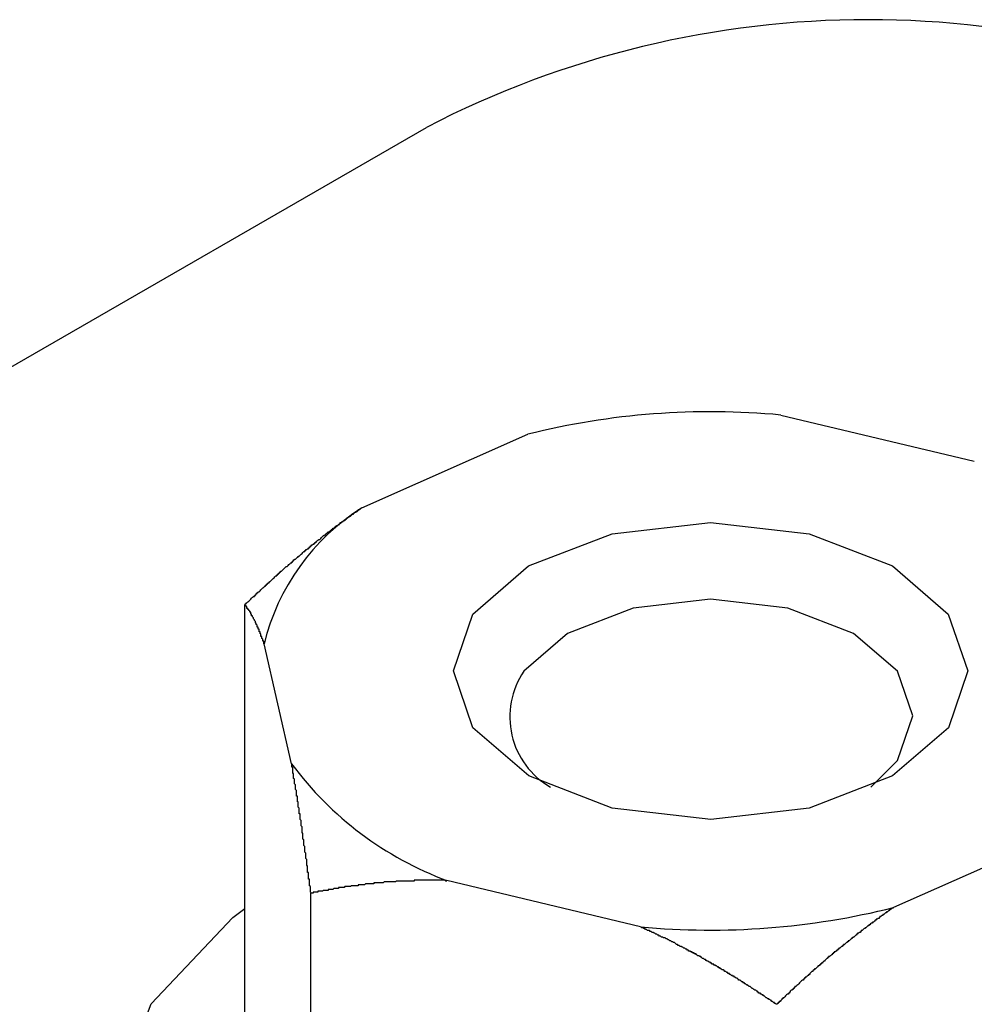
# Model space of a CAD drawing. Extents: x 9.3 to 31.1, y 5.1 to 19.6.
# Tile 125 of 132: x 29.052 to 29.155, y 19.464 to 19.57. Entities that reach past the tile are written whole.
import ezdxf

# ---------------------------------------------------------------- set-up
doc = ezdxf.new("R2010")
doc.units = 0
doc.layers.get('0').update_dxf_attribs({"linetype": 'CONTINUOUS'})

msp = doc.modelspace()

# ---------------------------------------------------------------- linework, layer by layer
at = {"color": 7, "linetype": 'CONTINUOUS'}
for p, q in [((28.6658063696, 19.3098437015), (29.0959165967, 19.5581410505)), ((29.1338749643, 19.5273256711), (29.1546066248, 19.5223738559)), ((29.0889940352, 19.5173719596), (29.1067883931, 19.5252607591)), ((29.0764833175, 19.4391727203), (29.0764833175, 19.5070034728)), ((29.0814857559, 19.4899570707), (29.07854845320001, 19.5027976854)), ((29.1637393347, 19.4824496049), (29.1459449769, 19.4745608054)), ((29.1188584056, 19.4724958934), (29.0981267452, 19.4774477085)), ((29.0835508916, 19.4238545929), (29.0835508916, 19.4761071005))]:
    msp.add_line(p, q, dxfattribs=at)
at = {"color": 7, "linetype": 'CONTINUOUS', "flags": 128}
for points in [[(29.1009012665, 19.5059932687), (29.1068717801, 19.5111560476), (29.1158102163, 19.5146068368), (29.1263557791, 19.5158202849), (29.1369030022, 19.5146116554), (29.1458461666, 19.5111649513), (29.1518237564, 19.5060049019), (29.1539257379, 19.4999170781), (29.1518321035, 19.4938282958), (29.1458615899, 19.4886655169), (29.1369231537, 19.4852147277), (29.1263775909, 19.4840012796), (29.1158303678, 19.4852099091), (29.10688720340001, 19.4886566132), (29.1009096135, 19.4938166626), (29.098807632, 19.4999044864), (29.1009012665, 19.5059932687)], [(29.1435162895, 19.4874569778), (29.1463752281, 19.4903095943), (29.1480202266, 19.4950936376), (29.1463686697, 19.4998769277), (29.141671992, 19.5039312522), (29.13464522, 19.5066393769), (29.1263581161, 19.5075890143), (29.1180723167, 19.5066355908), (29.1110492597, 19.5039242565), (29.1063581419, 19.4998677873), (29.1063581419, 19.4998677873)], [(29.0811620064, 19.425233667), (29.0702494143, 19.433649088), (29.0638858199, 19.4434984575), (29.0625867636, 19.453983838), (29.0664574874, 19.4642557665), (29.0751844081, 19.4734820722), (29.0764833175, 19.4744498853)]]:
    msp.add_lwpolyline(points, dxfattribs=at)
at = {"color": 7}
for points in [[(29.0765, 19.507, 0), (29.0765, 19.5071, 0), (29.0766, 19.5071, 0), (29.0766, 19.5072, 0), (29.0767, 19.5072, 0), (29.0768, 19.5073, 0), (29.0768, 19.5073, 0), (29.0769, 19.5074, 0), (29.0769, 19.5074, 0), (29.077, 19.5075, 0), (29.077, 19.5075, 0), (29.0771, 19.5076, 0), (29.0771, 19.5076, 0), (29.0772, 19.5077, 0), (29.0772, 19.5077, 0), (29.0773, 19.5078, 0), (29.0773, 19.5078, 0), (29.0774, 19.5079, 0), (29.0775, 19.5079, 0), (29.0775, 19.508, 0), (29.0776, 19.508, 0), (29.0776, 19.5081, 0), (29.0777, 19.5081, 0), (29.0777, 19.5082, 0), (29.0778, 19.5082, 0), (29.0778, 19.5083, 0), (29.0779, 19.5083, 0), (29.0779, 19.5084, 0), (29.078, 19.5084, 0), (29.0781, 19.5085, 0), (29.0781, 19.5085, 0), (29.0782, 19.5086, 0), (29.0782, 19.5086, 0), (29.0783, 19.5087, 0), (29.0783, 19.5087, 0), (29.0784, 19.5088, 0), (29.0784, 19.5088, 0), (29.0785, 19.5089, 0), (29.0785, 19.5089, 0), (29.0786, 19.509, 0), (29.0787, 19.509, 0), (29.0787, 19.5091, 0), (29.0788, 19.5091, 0), (29.0788, 19.5092, 0), (29.0789, 19.5092, 0), (29.0789, 19.5093, 0), (29.079, 19.5093, 0), (29.079, 19.5094, 0), (29.0791, 19.5094, 0), (29.0791, 19.5095, 0), (29.0792, 19.5095, 0), (29.0793, 19.5096, 0), (29.0793, 19.5096, 0), (29.0794, 19.5097, 0), (29.0794, 19.5097, 0), (29.0795, 19.5098, 0), (29.0795, 19.5098, 0), (29.0796, 19.5099, 0), (29.0796, 19.5099, 0), (29.0797, 19.51, 0), (29.0797, 19.51, 0), (29.0798, 19.5101, 0), (29.0799, 19.5101, 0), (29.0799, 19.5102, 0), (29.08, 19.5102, 0), (29.08, 19.5103, 0), (29.0801, 19.5103, 0), (29.0801, 19.5104, 0), (29.0802, 19.5104, 0), (29.0802, 19.5105, 0), (29.0803, 19.5105, 0), (29.0803, 19.5106, 0), (29.0804, 19.5106, 0), (29.0805, 19.5107, 0), (29.0805, 19.5107, 0), (29.0806, 19.5108, 0), (29.0806, 19.5108, 0), (29.0807, 19.5109, 0), (29.0807, 19.5109, 0), (29.0808, 19.511, 0), (29.0808, 19.511, 0), (29.0809, 19.5111, 0), (29.081, 19.5111, 0), (29.081, 19.5111, 0), (29.0811, 19.5112, 0), (29.0811, 19.5112, 0), (29.0812, 19.5113, 0), (29.0812, 19.5113, 0), (29.0813, 19.5114, 0), (29.0813, 19.5114, 0), (29.0814, 19.5115, 0), (29.0815, 19.5115, 0), (29.0815, 19.5116, 0), (29.0816, 19.5116, 0), (29.0816, 19.5117, 0), (29.0817, 19.5117, 0), (29.0817, 19.5118, 0), (29.0818, 19.5118, 0), (29.0818, 19.5119, 0), (29.0819, 19.5119, 0), (29.082, 19.512, 0), (29.082, 19.512, 0), (29.0821, 19.5121, 0), (29.0821, 19.5121, 0), (29.0822, 19.5121, 0), (29.0822, 19.5122, 0), (29.0823, 19.5122, 0), (29.0824, 19.5123, 0), (29.0824, 19.5123, 0), (29.0825, 19.5124, 0), (29.0825, 19.5124, 0), (29.0826, 19.5125, 0), (29.0826, 19.5125, 0), (29.0827, 19.5126, 0), (29.0827, 19.5126, 0), (29.0828, 19.5127, 0), (29.0829, 19.5127, 0), (29.0829, 19.5128, 0), (29.083, 19.5128, 0), (29.083, 19.5129, 0), (29.0831, 19.5129, 0), (29.0831, 19.5129, 0), (29.0832, 19.513, 0), (29.0833, 19.513, 0), (29.0833, 19.5131, 0), (29.0834, 19.5131, 0), (29.0834, 19.5132, 0), (29.0835, 19.5132, 0), (29.0835, 19.5133, 0), (29.0836, 19.5133, 0), (29.0836, 19.5134, 0), (29.0837, 19.5134, 0), (29.0838, 19.5135, 0), (29.0838, 19.5135, 0), (29.0839, 19.5135, 0), (29.0839, 19.5136, 0), (29.084, 19.5136, 0), (29.084, 19.5137, 0), (29.0841, 19.5137, 0), (29.0842, 19.5138, 0), (29.0842, 19.5138, 0), (29.0843, 19.5139, 0), (29.0843, 19.5139, 0), (29.0844, 19.514, 0), (29.0844, 19.514, 0), (29.0845, 19.514, 0), (29.0846, 19.5141, 0), (29.0846, 19.5141, 0), (29.0847, 19.5142, 0), (29.0847, 19.5142, 0), (29.0848, 19.5143, 0), (29.0848, 19.5143, 0), (29.0849, 19.5144, 0), (29.085, 19.5144, 0), (29.085, 19.5145, 0), (29.0851, 19.5145, 0), (29.0851, 19.5145, 0), (29.0852, 19.5146, 0), (29.0852, 19.5146, 0), (29.0853, 19.5147, 0), (29.0853, 19.5147, 0), (29.0854, 19.5148, 0), (29.0855, 19.5148, 0), (29.0855, 19.5148, 0), (29.0856, 19.5149, 0), (29.0856, 19.5149, 0), (29.0857, 19.515, 0), (29.0858, 19.515, 0), (29.0858, 19.5151, 0), (29.0859, 19.5151, 0), (29.0859, 19.5152, 0), (29.086, 19.5152, 0), (29.086, 19.5152, 0), (29.0861, 19.5153, 0), (29.0862, 19.5153, 0), (29.0862, 19.5154, 0), (29.0863, 19.5154, 0), (29.0863, 19.5155, 0), (29.0864, 19.5155, 0), (29.0864, 19.5155, 0), (29.0865, 19.5156, 0), (29.0866, 19.5156, 0), (29.0866, 19.5157, 0), (29.0867, 19.5157, 0), (29.0867, 19.5158, 0), (29.0868, 19.5158, 0), (29.0868, 19.5158, 0), (29.0869, 19.5159, 0), (29.087, 19.5159, 0), (29.087, 19.516, 0), (29.0871, 19.516, 0), (29.0871, 19.516, 0), (29.0872, 19.5161, 0), (29.0873, 19.5161, 0), (29.0873, 19.5162, 0), (29.0874, 19.5162, 0), (29.0874, 19.5163, 0), (29.0875, 19.5163, 0), (29.0875, 19.5163, 0), (29.0876, 19.5164, 0), (29.0877, 19.5164, 0), (29.0877, 19.5165, 0), (29.0878, 19.5165, 0), (29.0878, 19.5165, 0), (29.0879, 19.5166, 0), (29.0879, 19.5166, 0), (29.088, 19.5167, 0), (29.0881, 19.5167, 0), (29.0881, 19.5168, 0), (29.0882, 19.5168, 0), (29.0882, 19.5168, 0), (29.0883, 19.5169, 0), (29.0884, 19.5169, 0), (29.0884, 19.517, 0), (29.0885, 19.517, 0), (29.0885, 19.517, 0), (29.0886, 19.5171, 0), (29.0886, 19.5171, 0), (29.0887, 19.5172, 0), (29.0888, 19.5172, 0), (29.0888, 19.5172, 0), (29.0889, 19.5173, 0), (29.0889, 19.5173, 0), (29.089, 19.5174, 0)], [(29.0785, 19.5028, 0), (29.0785, 19.5028, 0), (29.0785, 19.5028, 0), (29.0785, 19.5029, 0), (29.0785, 19.5029, 0), (29.0785, 19.5029, 0), (29.0785, 19.5029, 0), (29.0785, 19.503, 0), (29.0785, 19.503, 0), (29.0785, 19.503, 0), (29.0785, 19.503, 0), (29.0785, 19.5031, 0), (29.0784, 19.5031, 0), (29.0784, 19.5031, 0), (29.0784, 19.5031, 0), (29.0784, 19.5032, 0), (29.0784, 19.5032, 0), (29.0784, 19.5032, 0), (29.0784, 19.5032, 0), (29.0784, 19.5032, 0), (29.0784, 19.5033, 0), (29.0784, 19.5033, 0), (29.0784, 19.5033, 0), (29.0784, 19.5033, 0), (29.0783, 19.5034, 0), (29.0783, 19.5034, 0), (29.0783, 19.5034, 0), (29.0783, 19.5034, 0), (29.0783, 19.5035, 0), (29.0783, 19.5035, 0), (29.0783, 19.5035, 0), (29.0783, 19.5035, 0), (29.0783, 19.5035, 0), (29.0783, 19.5036, 0), (29.0783, 19.5036, 0), (29.0783, 19.5036, 0), (29.0782, 19.5036, 0), (29.0782, 19.5037, 0), (29.0782, 19.5037, 0), (29.0782, 19.5037, 0), (29.0782, 19.5037, 0), (29.0782, 19.5037, 0), (29.0782, 19.5038, 0), (29.0782, 19.5038, 0), (29.0782, 19.5038, 0), (29.0782, 19.5038, 0), (29.0782, 19.5039, 0), (29.0782, 19.5039, 0), (29.0781, 19.5039, 0), (29.0781, 19.5039, 0), (29.0781, 19.5039, 0), (29.0781, 19.504, 0), (29.0781, 19.504, 0), (29.0781, 19.504, 0), (29.0781, 19.504, 0), (29.0781, 19.504, 0), (29.0781, 19.5041, 0), (29.0781, 19.5041, 0), (29.0781, 19.5041, 0), (29.0781, 19.5041, 0), (29.078, 19.5041, 0), (29.078, 19.5042, 0), (29.078, 19.5042, 0), (29.078, 19.5042, 0), (29.078, 19.5042, 0), (29.078, 19.5042, 0), (29.078, 19.5043, 0), (29.078, 19.5043, 0), (29.078, 19.5043, 0), (29.078, 19.5043, 0), (29.078, 19.5043, 0), (29.078, 19.5044, 0), (29.0779, 19.5044, 0), (29.0779, 19.5044, 0), (29.0779, 19.5044, 0), (29.0779, 19.5044, 0), (29.0779, 19.5045, 0), (29.0779, 19.5045, 0), (29.0779, 19.5045, 0), (29.0779, 19.5045, 0), (29.0779, 19.5045, 0), (29.0779, 19.5046, 0), (29.0779, 19.5046, 0), (29.0779, 19.5046, 0), (29.0778, 19.5046, 0), (29.0778, 19.5046, 0), (29.0778, 19.5047, 0), (29.0778, 19.5047, 0), (29.0778, 19.5047, 0), (29.0778, 19.5047, 0), (29.0778, 19.5047, 0), (29.0778, 19.5047, 0), (29.0778, 19.5048, 0), (29.0778, 19.5048, 0), (29.0778, 19.5048, 0), (29.0778, 19.5048, 0), (29.0778, 19.5048, 0), (29.0777, 19.5049, 0), (29.0777, 19.5049, 0), (29.0777, 19.5049, 0), (29.0777, 19.5049, 0), (29.0777, 19.5049, 0), (29.0777, 19.5049, 0), (29.0777, 19.505, 0), (29.0777, 19.505, 0), (29.0777, 19.505, 0), (29.0777, 19.505, 0), (29.0777, 19.505, 0), (29.0777, 19.505, 0), (29.0776, 19.5051, 0), (29.0776, 19.5051, 0), (29.0776, 19.5051, 0), (29.0776, 19.5051, 0), (29.0776, 19.5051, 0), (29.0776, 19.5051, 0), (29.0776, 19.5052, 0), (29.0776, 19.5052, 0), (29.0776, 19.5052, 0), (29.0776, 19.5052, 0), (29.0776, 19.5052, 0), (29.0776, 19.5052, 0), (29.0775, 19.5053, 0), (29.0775, 19.5053, 0), (29.0775, 19.5053, 0), (29.0775, 19.5053, 0), (29.0775, 19.5053, 0), (29.0775, 19.5053, 0), (29.0775, 19.5054, 0), (29.0775, 19.5054, 0), (29.0775, 19.5054, 0), (29.0775, 19.5054, 0), (29.0775, 19.5054, 0), (29.0775, 19.5054, 0), (29.0774, 19.5055, 0), (29.0774, 19.5055, 0), (29.0774, 19.5055, 0), (29.0774, 19.5055, 0), (29.0774, 19.5055, 0), (29.0774, 19.5055, 0), (29.0774, 19.5056, 0), (29.0774, 19.5056, 0), (29.0774, 19.5056, 0), (29.0774, 19.5056, 0), (29.0774, 19.5056, 0), (29.0774, 19.5056, 0), (29.0774, 19.5056, 0), (29.0773, 19.5057, 0), (29.0773, 19.5057, 0), (29.0773, 19.5057, 0), (29.0773, 19.5057, 0), (29.0773, 19.5057, 0), (29.0773, 19.5057, 0), (29.0773, 19.5058, 0), (29.0773, 19.5058, 0), (29.0773, 19.5058, 0), (29.0773, 19.5058, 0), (29.0773, 19.5058, 0), (29.0773, 19.5058, 0), (29.0772, 19.5058, 0), (29.0772, 19.5059, 0), (29.0772, 19.5059, 0), (29.0772, 19.5059, 0), (29.0772, 19.5059, 0), (29.0772, 19.5059, 0), (29.0772, 19.5059, 0), (29.0772, 19.5059, 0), (29.0772, 19.506, 0), (29.0772, 19.506, 0), (29.0772, 19.506, 0), (29.0772, 19.506, 0), (29.0772, 19.506, 0), (29.0771, 19.506, 0), (29.0771, 19.506, 0), (29.0771, 19.5061, 0), (29.0771, 19.5061, 0), (29.0771, 19.5061, 0), (29.0771, 19.5061, 0), (29.0771, 19.5061, 0), (29.0771, 19.5061, 0), (29.0771, 19.5061, 0), (29.0771, 19.5061, 0), (29.0771, 19.5062, 0), (29.0771, 19.5062, 0), (29.077, 19.5062, 0), (29.077, 19.5062, 0), (29.077, 19.5062, 0), (29.077, 19.5062, 0), (29.077, 19.5062, 0), (29.077, 19.5063, 0), (29.077, 19.5063, 0), (29.077, 19.5063, 0), (29.077, 19.5063, 0), (29.077, 19.5063, 0), (29.077, 19.5063, 0), (29.077, 19.5063, 0), (29.077, 19.5063, 0), (29.0769, 19.5064, 0), (29.0769, 19.5064, 0), (29.0769, 19.5064, 0), (29.0769, 19.5064, 0), (29.0769, 19.5064, 0), (29.0769, 19.5064, 0), (29.0769, 19.5064, 0), (29.0769, 19.5064, 0), (29.0769, 19.5064, 0), (29.0769, 19.5065, 0), (29.0769, 19.5065, 0), (29.0769, 19.5065, 0), (29.0769, 19.5065, 0), (29.0768, 19.5065, 0), (29.0768, 19.5065, 0), (29.0768, 19.5065, 0), (29.0768, 19.5065, 0), (29.0768, 19.5066, 0), (29.0768, 19.5066, 0), (29.0768, 19.5066, 0), (29.0768, 19.5066, 0), (29.0768, 19.5066, 0), (29.0768, 19.5066, 0), (29.0768, 19.5066, 0), (29.0768, 19.5066, 0), (29.0767, 19.5066, 0), (29.0767, 19.5067, 0), (29.0767, 19.5067, 0), (29.0767, 19.5067, 0), (29.0767, 19.5067, 0), (29.0767, 19.5067, 0), (29.0767, 19.5067, 0), (29.0767, 19.5067, 0), (29.0767, 19.5067, 0), (29.0767, 19.5067, 0), (29.0767, 19.5068, 0), (29.0767, 19.5068, 0), (29.0767, 19.5068, 0), (29.0766, 19.5068, 0), (29.0766, 19.5068, 0), (29.0766, 19.5068, 0), (29.0766, 19.5068, 0), (29.0766, 19.5068, 0), (29.0766, 19.5068, 0), (29.0766, 19.5068, 0), (29.0766, 19.5069, 0), (29.0766, 19.5069, 0), (29.0766, 19.5069, 0), (29.0766, 19.5069, 0), (29.0766, 19.5069, 0), (29.0766, 19.5069, 0), (29.0765, 19.5069, 0), (29.0765, 19.5069, 0), (29.0765, 19.5069, 0), (29.0765, 19.507, 0), (29.0765, 19.507, 0), (29.0765, 19.507, 0), (29.0765, 19.507, 0), (29.0765, 19.507, 0), (29.0765, 19.507, 0)], [(29.0836, 19.4761, 0), (29.0835, 19.4762, 0), (29.0835, 19.4762, 0), (29.0835, 19.4763, 0), (29.0835, 19.4764, 0), (29.0835, 19.4764, 0), (29.0835, 19.4765, 0), (29.0835, 19.4766, 0), (29.0835, 19.4766, 0), (29.0835, 19.4767, 0), (29.0835, 19.4768, 0), (29.0835, 19.4768, 0), (29.0834, 19.4769, 0), (29.0834, 19.477, 0), (29.0834, 19.477, 0), (29.0834, 19.4771, 0), (29.0834, 19.4772, 0), (29.0834, 19.4772, 0), (29.0834, 19.4773, 0), (29.0834, 19.4774, 0), (29.0834, 19.4774, 0), (29.0834, 19.4775, 0), (29.0834, 19.4776, 0), (29.0833, 19.4776, 0), (29.0833, 19.4777, 0), (29.0833, 19.4778, 0), (29.0833, 19.4778, 0), (29.0833, 19.4779, 0), (29.0833, 19.478, 0), (29.0833, 19.478, 0), (29.0833, 19.4781, 0), (29.0833, 19.4781, 0), (29.0833, 19.4782, 0), (29.0833, 19.4783, 0), (29.0832, 19.4783, 0), (29.0832, 19.4784, 0), (29.0832, 19.4785, 0), (29.0832, 19.4785, 0), (29.0832, 19.4786, 0), (29.0832, 19.4787, 0), (29.0832, 19.4787, 0), (29.0832, 19.4788, 0), (29.0832, 19.4789, 0), (29.0832, 19.4789, 0), (29.0832, 19.479, 0), (29.0831, 19.4791, 0), (29.0831, 19.4791, 0), (29.0831, 19.4792, 0), (29.0831, 19.4793, 0), (29.0831, 19.4793, 0), (29.0831, 19.4794, 0), (29.0831, 19.4795, 0), (29.0831, 19.4795, 0), (29.0831, 19.4796, 0), (29.0831, 19.4796, 0), (29.0831, 19.4797, 0), (29.083, 19.4798, 0), (29.083, 19.4798, 0), (29.083, 19.4799, 0), (29.083, 19.48, 0), (29.083, 19.48, 0), (29.083, 19.4801, 0), (29.083, 19.4802, 0), (29.083, 19.4802, 0), (29.083, 19.4803, 0), (29.083, 19.4804, 0), (29.083, 19.4804, 0), (29.0829, 19.4805, 0), (29.0829, 19.4806, 0), (29.0829, 19.4806, 0), (29.0829, 19.4807, 0), (29.0829, 19.4807, 0), (29.0829, 19.4808, 0), (29.0829, 19.4809, 0), (29.0829, 19.4809, 0), (29.0829, 19.481, 0), (29.0829, 19.4811, 0), (29.0829, 19.4811, 0), (29.0828, 19.4812, 0), (29.0828, 19.4813, 0), (29.0828, 19.4813, 0), (29.0828, 19.4814, 0), (29.0828, 19.4814, 0), (29.0828, 19.4815, 0), (29.0828, 19.4816, 0), (29.0828, 19.4816, 0), (29.0828, 19.4817, 0), (29.0828, 19.4818, 0), (29.0828, 19.4818, 0), (29.0827, 19.4819, 0), (29.0827, 19.482, 0), (29.0827, 19.482, 0), (29.0827, 19.4821, 0), (29.0827, 19.4821, 0), (29.0827, 19.4822, 0), (29.0827, 19.4823, 0), (29.0827, 19.4823, 0), (29.0827, 19.4824, 0), (29.0827, 19.4825, 0), (29.0827, 19.4825, 0), (29.0826, 19.4826, 0), (29.0826, 19.4827, 0), (29.0826, 19.4827, 0), (29.0826, 19.4828, 0), (29.0826, 19.4828, 0), (29.0826, 19.4829, 0), (29.0826, 19.483, 0), (29.0826, 19.483, 0), (29.0826, 19.4831, 0), (29.0826, 19.4832, 0), (29.0826, 19.4832, 0), (29.0825, 19.4833, 0), (29.0825, 19.4833, 0), (29.0825, 19.4834, 0), (29.0825, 19.4835, 0), (29.0825, 19.4835, 0), (29.0825, 19.4836, 0), (29.0825, 19.4837, 0), (29.0825, 19.4837, 0), (29.0825, 19.4838, 0), (29.0825, 19.4838, 0), (29.0825, 19.4839, 0), (29.0824, 19.484, 0), (29.0824, 19.484, 0), (29.0824, 19.4841, 0), (29.0824, 19.4841, 0), (29.0824, 19.4842, 0), (29.0824, 19.4843, 0), (29.0824, 19.4843, 0), (29.0824, 19.4844, 0), (29.0824, 19.4845, 0), (29.0824, 19.4845, 0), (29.0824, 19.4846, 0), (29.0823, 19.4846, 0), (29.0823, 19.4847, 0), (29.0823, 19.4848, 0), (29.0823, 19.4848, 0), (29.0823, 19.4849, 0), (29.0823, 19.485, 0), (29.0823, 19.485, 0), (29.0823, 19.4851, 0), (29.0823, 19.4851, 0), (29.0823, 19.4852, 0), (29.0822, 19.4853, 0), (29.0822, 19.4853, 0), (29.0822, 19.4854, 0), (29.0822, 19.4854, 0), (29.0822, 19.4855, 0), (29.0822, 19.4856, 0), (29.0822, 19.4856, 0), (29.0822, 19.4857, 0), (29.0822, 19.4857, 0), (29.0822, 19.4858, 0), (29.0822, 19.4859, 0), (29.0821, 19.4859, 0), (29.0821, 19.486, 0), (29.0821, 19.486, 0), (29.0821, 19.4861, 0), (29.0821, 19.4862, 0), (29.0821, 19.4862, 0), (29.0821, 19.4863, 0), (29.0821, 19.4863, 0), (29.0821, 19.4864, 0), (29.0821, 19.4865, 0), (29.082, 19.4865, 0), (29.082, 19.4866, 0), (29.082, 19.4866, 0), (29.082, 19.4867, 0), (29.082, 19.4868, 0), (29.082, 19.4868, 0), (29.082, 19.4869, 0), (29.082, 19.4869, 0), (29.082, 19.487, 0), (29.082, 19.4871, 0), (29.082, 19.4871, 0), (29.0819, 19.4872, 0), (29.0819, 19.4872, 0), (29.0819, 19.4873, 0), (29.0819, 19.4874, 0), (29.0819, 19.4874, 0), (29.0819, 19.4875, 0), (29.0819, 19.4875, 0), (29.0819, 19.4876, 0), (29.0819, 19.4876, 0), (29.0819, 19.4877, 0), (29.0818, 19.4878, 0), (29.0818, 19.4878, 0), (29.0818, 19.4879, 0), (29.0818, 19.4879, 0), (29.0818, 19.488, 0), (29.0818, 19.4881, 0), (29.0818, 19.4881, 0), (29.0818, 19.4882, 0), (29.0818, 19.4882, 0), (29.0818, 19.4883, 0), (29.0818, 19.4883, 0), (29.0817, 19.4884, 0), (29.0817, 19.4885, 0), (29.0817, 19.4885, 0), (29.0817, 19.4886, 0), (29.0817, 19.4886, 0), (29.0817, 19.4887, 0), (29.0817, 19.4888, 0), (29.0817, 19.4888, 0), (29.0817, 19.4889, 0), (29.0817, 19.4889, 0), (29.0816, 19.489, 0), (29.0816, 19.489, 0), (29.0816, 19.4891, 0), (29.0816, 19.4892, 0), (29.0816, 19.4892, 0), (29.0816, 19.4893, 0), (29.0816, 19.4893, 0), (29.0816, 19.4894, 0), (29.0816, 19.4894, 0), (29.0816, 19.4895, 0), (29.0816, 19.4896, 0), (29.0815, 19.4896, 0), (29.0815, 19.4897, 0), (29.0815, 19.4897, 0), (29.0815, 19.4898, 0), (29.0815, 19.4898, 0), (29.0815, 19.4899, 0), (29.0815, 19.49, 0)], [(29.0981, 19.4774, 0), (29.0981, 19.4774, 0), (29.098, 19.4774, 0), (29.0979, 19.4775, 0), (29.0979, 19.4775, 0), (29.0978, 19.4775, 0), (29.0978, 19.4775, 0), (29.0977, 19.4775, 0), (29.0977, 19.4775, 0), (29.0976, 19.4775, 0), (29.0975, 19.4775, 0), (29.0975, 19.4775, 0), (29.0974, 19.4775, 0), (29.0974, 19.4775, 0), (29.0973, 19.4775, 0), (29.0972, 19.4775, 0), (29.0972, 19.4775, 0), (29.0971, 19.4775, 0), (29.0971, 19.4775, 0), (29.097, 19.4775, 0), (29.0969, 19.4775, 0), (29.0969, 19.4775, 0), (29.0968, 19.4775, 0), (29.0968, 19.4775, 0), (29.0967, 19.4775, 0), (29.0966, 19.4775, 0), (29.0966, 19.4775, 0), (29.0965, 19.4775, 0), (29.0965, 19.4775, 0), (29.0964, 19.4775, 0), (29.0963, 19.4775, 0), (29.0963, 19.4775, 0), (29.0962, 19.4775, 0), (29.0962, 19.4775, 0), (29.0961, 19.4775, 0), (29.0961, 19.4775, 0), (29.096, 19.4775, 0), (29.0959, 19.4775, 0), (29.0959, 19.4775, 0), (29.0958, 19.4775, 0), (29.0958, 19.4775, 0), (29.0957, 19.4775, 0), (29.0956, 19.4775, 0), (29.0956, 19.4775, 0), (29.0955, 19.4775, 0), (29.0955, 19.4775, 0), (29.0954, 19.4775, 0), (29.0953, 19.4775, 0), (29.0953, 19.4775, 0), (29.0952, 19.4775, 0), (29.0952, 19.4775, 0), (29.0951, 19.4775, 0), (29.0951, 19.4775, 0), (29.095, 19.4775, 0), (29.0949, 19.4775, 0), (29.0949, 19.4775, 0), (29.0948, 19.4775, 0), (29.0948, 19.4775, 0), (29.0947, 19.4775, 0), (29.0946, 19.4775, 0), (29.0946, 19.4774, 0), (29.0945, 19.4774, 0), (29.0945, 19.4774, 0), (29.0944, 19.4774, 0), (29.0944, 19.4774, 0), (29.0943, 19.4774, 0), (29.0942, 19.4774, 0), (29.0942, 19.4774, 0), (29.0941, 19.4774, 0), (29.0941, 19.4774, 0), (29.094, 19.4774, 0), (29.0939, 19.4774, 0), (29.0939, 19.4774, 0), (29.0938, 19.4774, 0), (29.0938, 19.4774, 0), (29.0937, 19.4774, 0), (29.0937, 19.4774, 0), (29.0936, 19.4774, 0), (29.0935, 19.4774, 0), (29.0935, 19.4774, 0), (29.0934, 19.4774, 0), (29.0934, 19.4774, 0), (29.0933, 19.4774, 0), (29.0932, 19.4774, 0), (29.0932, 19.4774, 0), (29.0931, 19.4774, 0), (29.0931, 19.4774, 0), (29.093, 19.4774, 0), (29.093, 19.4774, 0), (29.0929, 19.4774, 0), (29.0928, 19.4774, 0), (29.0928, 19.4774, 0), (29.0927, 19.4774, 0), (29.0927, 19.4774, 0), (29.0926, 19.4773, 0), (29.0925, 19.4773, 0), (29.0925, 19.4773, 0), (29.0924, 19.4773, 0), (29.0924, 19.4773, 0), (29.0923, 19.4773, 0), (29.0923, 19.4773, 0), (29.0922, 19.4773, 0), (29.0921, 19.4773, 0), (29.0921, 19.4773, 0), (29.092, 19.4773, 0), (29.092, 19.4773, 0), (29.0919, 19.4773, 0), (29.0919, 19.4773, 0), (29.0918, 19.4773, 0), (29.0917, 19.4773, 0), (29.0917, 19.4773, 0), (29.0916, 19.4773, 0), (29.0916, 19.4773, 0), (29.0915, 19.4773, 0), (29.0915, 19.4773, 0), (29.0914, 19.4773, 0), (29.0913, 19.4772, 0), (29.0913, 19.4772, 0), (29.0912, 19.4772, 0), (29.0912, 19.4772, 0), (29.0911, 19.4772, 0), (29.0911, 19.4772, 0), (29.091, 19.4772, 0), (29.0909, 19.4772, 0), (29.0909, 19.4772, 0), (29.0908, 19.4772, 0), (29.0908, 19.4772, 0), (29.0907, 19.4772, 0), (29.0907, 19.4772, 0), (29.0906, 19.4772, 0), (29.0905, 19.4772, 0), (29.0905, 19.4772, 0), (29.0904, 19.4772, 0), (29.0904, 19.4772, 0), (29.0903, 19.4772, 0), (29.0903, 19.4771, 0), (29.0902, 19.4771, 0), (29.0901, 19.4771, 0), (29.0901, 19.4771, 0), (29.09, 19.4771, 0), (29.09, 19.4771, 0), (29.0899, 19.4771, 0), (29.0899, 19.4771, 0), (29.0898, 19.4771, 0), (29.0897, 19.4771, 0), (29.0897, 19.4771, 0), (29.0896, 19.4771, 0), (29.0896, 19.4771, 0), (29.0895, 19.4771, 0), (29.0895, 19.4771, 0), (29.0894, 19.4771, 0), (29.0893, 19.477, 0), (29.0893, 19.477, 0), (29.0892, 19.477, 0), (29.0892, 19.477, 0), (29.0891, 19.477, 0), (29.0891, 19.477, 0), (29.089, 19.477, 0), (29.0889, 19.477, 0), (29.0889, 19.477, 0), (29.0888, 19.477, 0), (29.0888, 19.477, 0), (29.0887, 19.477, 0), (29.0887, 19.477, 0), (29.0886, 19.477, 0), (29.0886, 19.4769, 0), (29.0885, 19.4769, 0), (29.0884, 19.4769, 0), (29.0884, 19.4769, 0), (29.0883, 19.4769, 0), (29.0883, 19.4769, 0), (29.0882, 19.4769, 0), (29.0882, 19.4769, 0), (29.0881, 19.4769, 0), (29.088, 19.4769, 0), (29.088, 19.4769, 0), (29.0879, 19.4769, 0), (29.0879, 19.4769, 0), (29.0878, 19.4768, 0), (29.0878, 19.4768, 0), (29.0877, 19.4768, 0), (29.0877, 19.4768, 0), (29.0876, 19.4768, 0), (29.0875, 19.4768, 0), (29.0875, 19.4768, 0), (29.0874, 19.4768, 0), (29.0874, 19.4768, 0), (29.0873, 19.4768, 0), (29.0873, 19.4768, 0), (29.0872, 19.4768, 0), (29.0871, 19.4767, 0), (29.0871, 19.4767, 0), (29.087, 19.4767, 0), (29.087, 19.4767, 0), (29.0869, 19.4767, 0), (29.0869, 19.4767, 0), (29.0868, 19.4767, 0), (29.0868, 19.4767, 0), (29.0867, 19.4767, 0), (29.0866, 19.4767, 0), (29.0866, 19.4767, 0), (29.0865, 19.4767, 0), (29.0865, 19.4766, 0), (29.0864, 19.4766, 0), (29.0864, 19.4766, 0), (29.0863, 19.4766, 0), (29.0863, 19.4766, 0), (29.0862, 19.4766, 0), (29.0861, 19.4766, 0), (29.0861, 19.4766, 0), (29.086, 19.4766, 0), (29.086, 19.4766, 0), (29.0859, 19.4765, 0), (29.0859, 19.4765, 0), (29.0858, 19.4765, 0), (29.0858, 19.4765, 0), (29.0857, 19.4765, 0), (29.0856, 19.4765, 0), (29.0856, 19.4765, 0), (29.0855, 19.4765, 0), (29.0855, 19.4765, 0), (29.0854, 19.4765, 0), (29.0854, 19.4764, 0), (29.0853, 19.4764, 0), (29.0853, 19.4764, 0), (29.0852, 19.4764, 0), (29.0851, 19.4764, 0), (29.0851, 19.4764, 0), (29.085, 19.4764, 0), (29.085, 19.4764, 0), (29.0849, 19.4764, 0), (29.0849, 19.4764, 0), (29.0848, 19.4763, 0), (29.0848, 19.4763, 0), (29.0847, 19.4763, 0), (29.0847, 19.4763, 0), (29.0846, 19.4763, 0), (29.0845, 19.4763, 0), (29.0845, 19.4763, 0), (29.0844, 19.4763, 0), (29.0844, 19.4763, 0), (29.0843, 19.4763, 0), (29.0843, 19.4762, 0), (29.0842, 19.4762, 0), (29.0842, 19.4762, 0), (29.0841, 19.4762, 0), (29.084, 19.4762, 0), (29.084, 19.4762, 0), (29.0839, 19.4762, 0), (29.0839, 19.4762, 0), (29.0838, 19.4762, 0), (29.0838, 19.4761, 0), (29.0837, 19.4761, 0), (29.0837, 19.4761, 0), (29.0836, 19.4761, 0), (29.0836, 19.4761, 0)], [(29.1459, 19.4746, 0), (29.1459, 19.4745, 0), (29.1458, 19.4745, 0), (29.1458, 19.4745, 0), (29.1457, 19.4744, 0), (29.1457, 19.4744, 0), (29.1456, 19.4743, 0), (29.1456, 19.4743, 0), (29.1455, 19.4743, 0), (29.1455, 19.4742, 0), (29.1454, 19.4742, 0), (29.1454, 19.4742, 0), (29.1453, 19.4741, 0), (29.1453, 19.4741, 0), (29.1452, 19.4741, 0), (29.1452, 19.474, 0), (29.1451, 19.474, 0), (29.1451, 19.474, 0), (29.145, 19.4739, 0), (29.145, 19.4739, 0), (29.1449, 19.4738, 0), (29.1449, 19.4738, 0), (29.1448, 19.4738, 0), (29.1448, 19.4737, 0), (29.1447, 19.4737, 0), (29.1447, 19.4737, 0), (29.1446, 19.4736, 0), (29.1446, 19.4736, 0), (29.1445, 19.4736, 0), (29.1445, 19.4735, 0), (29.1444, 19.4735, 0), (29.1444, 19.4734, 0), (29.1443, 19.4734, 0), (29.1443, 19.4734, 0), (29.1442, 19.4733, 0), (29.1442, 19.4733, 0), (29.1441, 19.4733, 0), (29.1441, 19.4732, 0), (29.144, 19.4732, 0), (29.144, 19.4732, 0), (29.1439, 19.4731, 0), (29.1439, 19.4731, 0), (29.1438, 19.473, 0), (29.1438, 19.473, 0), (29.1437, 19.473, 0), (29.1437, 19.4729, 0), (29.1436, 19.4729, 0), (29.1436, 19.4729, 0), (29.1435, 19.4728, 0), (29.1435, 19.4728, 0), (29.1434, 19.4727, 0), (29.1434, 19.4727, 0), (29.1433, 19.4727, 0), (29.1433, 19.4726, 0), (29.1432, 19.4726, 0), (29.1432, 19.4726, 0), (29.1431, 19.4725, 0), (29.1431, 19.4725, 0), (29.143, 19.4724, 0), (29.143, 19.4724, 0), (29.1429, 19.4724, 0), (29.1429, 19.4723, 0), (29.1428, 19.4723, 0), (29.1428, 19.4723, 0), (29.1427, 19.4722, 0), (29.1427, 19.4722, 0), (29.1426, 19.4721, 0), (29.1426, 19.4721, 0), (29.1425, 19.4721, 0), (29.1425, 19.472, 0), (29.1424, 19.472, 0), (29.1424, 19.4719, 0), (29.1423, 19.4719, 0), (29.1423, 19.4719, 0), (29.1422, 19.4718, 0), (29.1422, 19.4718, 0), (29.1421, 19.4718, 0), (29.1421, 19.4717, 0), (29.142, 19.4717, 0), (29.142, 19.4716, 0), (29.1419, 19.4716, 0), (29.1419, 19.4716, 0), (29.1418, 19.4715, 0), (29.1418, 19.4715, 0), (29.1417, 19.4714, 0), (29.1417, 19.4714, 0), (29.1416, 19.4714, 0), (29.1416, 19.4713, 0), (29.1415, 19.4713, 0), (29.1415, 19.4712, 0), (29.1414, 19.4712, 0), (29.1414, 19.4712, 0), (29.1413, 19.4711, 0), (29.1413, 19.4711, 0), (29.1412, 19.471, 0), (29.1412, 19.471, 0), (29.1411, 19.471, 0), (29.1411, 19.4709, 0), (29.141, 19.4709, 0), (29.141, 19.4708, 0), (29.1409, 19.4708, 0), (29.1409, 19.4708, 0), (29.1408, 19.4707, 0), (29.1408, 19.4707, 0), (29.1407, 19.4706, 0), (29.1407, 19.4706, 0), (29.1406, 19.4706, 0), (29.1406, 19.4705, 0), (29.1405, 19.4705, 0), (29.1405, 19.4704, 0), (29.1404, 19.4704, 0), (29.1404, 19.4704, 0), (29.1403, 19.4703, 0), (29.1403, 19.4703, 0), (29.1402, 19.4702, 0), (29.1402, 19.4702, 0), (29.1401, 19.4702, 0), (29.1401, 19.4701, 0), (29.14, 19.4701, 0), (29.14, 19.47, 0), (29.1399, 19.47, 0), (29.1399, 19.47, 0), (29.1398, 19.4699, 0), (29.1398, 19.4699, 0), (29.1397, 19.4698, 0), (29.1397, 19.4698, 0), (29.1396, 19.4698, 0), (29.1396, 19.4697, 0), (29.1395, 19.4697, 0), (29.1395, 19.4696, 0), (29.1394, 19.4696, 0), (29.1394, 19.4695, 0), (29.1393, 19.4695, 0), (29.1393, 19.4695, 0), (29.1392, 19.4694, 0), (29.1392, 19.4694, 0), (29.1391, 19.4693, 0), (29.1391, 19.4693, 0), (29.139, 19.4693, 0), (29.139, 19.4692, 0), (29.1389, 19.4692, 0), (29.1389, 19.4691, 0), (29.1388, 19.4691, 0), (29.1388, 19.4691, 0), (29.1387, 19.469, 0), (29.1387, 19.469, 0), (29.1386, 19.4689, 0), (29.1386, 19.4689, 0), (29.1386, 19.4688, 0), (29.1385, 19.4688, 0), (29.1385, 19.4688, 0), (29.1384, 19.4687, 0), (29.1384, 19.4687, 0), (29.1383, 19.4686, 0), (29.1383, 19.4686, 0), (29.1382, 19.4686, 0), (29.1382, 19.4685, 0), (29.1381, 19.4685, 0), (29.1381, 19.4684, 0), (29.138, 19.4684, 0), (29.138, 19.4683, 0), (29.1379, 19.4683, 0), (29.1379, 19.4683, 0), (29.1378, 19.4682, 0), (29.1378, 19.4682, 0), (29.1377, 19.4681, 0), (29.1377, 19.4681, 0), (29.1376, 19.468, 0), (29.1376, 19.468, 0), (29.1375, 19.468, 0), (29.1375, 19.4679, 0), (29.1374, 19.4679, 0), (29.1374, 19.4678, 0), (29.1373, 19.4678, 0), (29.1373, 19.4677, 0), (29.1372, 19.4677, 0), (29.1372, 19.4677, 0), (29.1371, 19.4676, 0), (29.1371, 19.4676, 0), (29.137, 19.4675, 0), (29.137, 19.4675, 0), (29.137, 19.4674, 0), (29.1369, 19.4674, 0), (29.1369, 19.4674, 0), (29.1368, 19.4673, 0), (29.1368, 19.4673, 0), (29.1367, 19.4672, 0), (29.1367, 19.4672, 0), (29.1366, 19.4671, 0), (29.1366, 19.4671, 0), (29.1365, 19.4671, 0), (29.1365, 19.467, 0), (29.1364, 19.467, 0), (29.1364, 19.4669, 0), (29.1363, 19.4669, 0), (29.1363, 19.4668, 0), (29.1362, 19.4668, 0), (29.1362, 19.4668, 0), (29.1361, 19.4667, 0), (29.1361, 19.4667, 0), (29.136, 19.4666, 0), (29.136, 19.4666, 0), (29.1359, 19.4665, 0), (29.1359, 19.4665, 0), (29.1359, 19.4665, 0), (29.1358, 19.4664, 0), (29.1358, 19.4664, 0), (29.1357, 19.4663, 0), (29.1357, 19.4663, 0), (29.1356, 19.4662, 0), (29.1356, 19.4662, 0), (29.1355, 19.4661, 0), (29.1355, 19.4661, 0), (29.1354, 19.4661, 0), (29.1354, 19.466, 0), (29.1353, 19.466, 0), (29.1353, 19.4659, 0), (29.1352, 19.4659, 0), (29.1352, 19.4658, 0), (29.1351, 19.4658, 0), (29.1351, 19.4657, 0), (29.135, 19.4657, 0), (29.135, 19.4657, 0), (29.1349, 19.4656, 0), (29.1349, 19.4656, 0), (29.1349, 19.4655, 0), (29.1348, 19.4655, 0), (29.1348, 19.4654, 0), (29.1347, 19.4654, 0), (29.1347, 19.4653, 0), (29.1346, 19.4653, 0), (29.1346, 19.4653, 0), (29.1345, 19.4652, 0), (29.1345, 19.4652, 0), (29.1344, 19.4651, 0), (29.1344, 19.4651, 0), (29.1343, 19.465, 0), (29.1343, 19.465, 0), (29.1342, 19.4649, 0), (29.1342, 19.4649, 0), (29.1341, 19.4649, 0), (29.1341, 19.4648, 0), (29.134, 19.4648, 0), (29.134, 19.4647, 0), (29.134, 19.4647, 0), (29.1339, 19.4646, 0), (29.1339, 19.4646, 0), (29.1338, 19.4645, 0), (29.1338, 19.4645, 0), (29.1337, 19.4645, 0), (29.1337, 19.4644, 0), (29.1336, 19.4644, 0), (29.1336, 19.4643, 0), (29.1335, 19.4643, 0), (29.1335, 19.4642, 0), (29.1334, 19.4642, 0)], [(29.1334, 19.4642, 0), (29.1334, 19.4642, 0), (29.1333, 19.4643, 0), (29.1332, 19.4643, 0), (29.1332, 19.4644, 0), (29.1331, 19.4644, 0), (29.1331, 19.4644, 0), (29.133, 19.4645, 0), (29.1329, 19.4645, 0), (29.1329, 19.4646, 0), (29.1328, 19.4646, 0), (29.1327, 19.4647, 0), (29.1327, 19.4647, 0), (29.1326, 19.4647, 0), (29.1326, 19.4648, 0), (29.1325, 19.4648, 0), (29.1324, 19.4649, 0), (29.1324, 19.4649, 0), (29.1323, 19.4649, 0), (29.1322, 19.465, 0), (29.1322, 19.465, 0), (29.1321, 19.4651, 0), (29.132, 19.4651, 0), (29.132, 19.4652, 0), (29.1319, 19.4652, 0), (29.1319, 19.4652, 0), (29.1318, 19.4653, 0), (29.1317, 19.4653, 0), (29.1317, 19.4654, 0), (29.1316, 19.4654, 0), (29.1315, 19.4654, 0), (29.1315, 19.4655, 0), (29.1314, 19.4655, 0), (29.1314, 19.4656, 0), (29.1313, 19.4656, 0), (29.1312, 19.4657, 0), (29.1312, 19.4657, 0), (29.1311, 19.4657, 0), (29.131, 19.4658, 0), (29.131, 19.4658, 0), (29.1309, 19.4659, 0), (29.1308, 19.4659, 0), (29.1308, 19.4659, 0), (29.1307, 19.466, 0), (29.1307, 19.466, 0), (29.1306, 19.4661, 0), (29.1305, 19.4661, 0), (29.1305, 19.4661, 0), (29.1304, 19.4662, 0), (29.1303, 19.4662, 0), (29.1303, 19.4663, 0), (29.1302, 19.4663, 0), (29.1301, 19.4664, 0), (29.1301, 19.4664, 0), (29.13, 19.4664, 0), (29.13, 19.4665, 0), (29.1299, 19.4665, 0), (29.1298, 19.4666, 0), (29.1298, 19.4666, 0), (29.1297, 19.4666, 0), (29.1296, 19.4667, 0), (29.1296, 19.4667, 0), (29.1295, 19.4668, 0), (29.1294, 19.4668, 0), (29.1294, 19.4668, 0), (29.1293, 19.4669, 0), (29.1293, 19.4669, 0), (29.1292, 19.467, 0), (29.1291, 19.467, 0), (29.1291, 19.467, 0), (29.129, 19.4671, 0), (29.1289, 19.4671, 0), (29.1289, 19.4672, 0), (29.1288, 19.4672, 0), (29.1287, 19.4672, 0), (29.1287, 19.4673, 0), (29.1286, 19.4673, 0), (29.1285, 19.4674, 0), (29.1285, 19.4674, 0), (29.1284, 19.4674, 0), (29.1284, 19.4675, 0), (29.1283, 19.4675, 0), (29.1282, 19.4675, 0), (29.1282, 19.4676, 0), (29.1281, 19.4676, 0), (29.128, 19.4677, 0), (29.128, 19.4677, 0), (29.1279, 19.4677, 0), (29.1278, 19.4678, 0), (29.1278, 19.4678, 0), (29.1277, 19.4679, 0), (29.1276, 19.4679, 0), (29.1276, 19.4679, 0), (29.1275, 19.468, 0), (29.1274, 19.468, 0), (29.1274, 19.4681, 0), (29.1273, 19.4681, 0), (29.1272, 19.4681, 0), (29.1272, 19.4682, 0), (29.1271, 19.4682, 0), (29.1271, 19.4682, 0), (29.127, 19.4683, 0), (29.1269, 19.4683, 0), (29.1269, 19.4684, 0), (29.1268, 19.4684, 0), (29.1267, 19.4684, 0), (29.1267, 19.4685, 0), (29.1266, 19.4685, 0), (29.1265, 19.4685, 0), (29.1265, 19.4686, 0), (29.1264, 19.4686, 0), (29.1263, 19.4687, 0), (29.1263, 19.4687, 0), (29.1262, 19.4687, 0), (29.1261, 19.4688, 0), (29.1261, 19.4688, 0), (29.126, 19.4688, 0), (29.1259, 19.4689, 0), (29.1259, 19.4689, 0), (29.1258, 19.469, 0), (29.1257, 19.469, 0), (29.1257, 19.469, 0), (29.1256, 19.4691, 0), (29.1256, 19.4691, 0), (29.1255, 19.4691, 0), (29.1254, 19.4692, 0), (29.1254, 19.4692, 0), (29.1253, 19.4693, 0), (29.1252, 19.4693, 0), (29.1252, 19.4693, 0), (29.1251, 19.4694, 0), (29.125, 19.4694, 0), (29.125, 19.4694, 0), (29.1249, 19.4695, 0), (29.1248, 19.4695, 0), (29.1248, 19.4696, 0), (29.1247, 19.4696, 0), (29.1246, 19.4696, 0), (29.1246, 19.4697, 0), (29.1245, 19.4697, 0), (29.1244, 19.4697, 0), (29.1244, 19.4698, 0), (29.1243, 19.4698, 0), (29.1242, 19.4698, 0), (29.1242, 19.4699, 0), (29.1241, 19.4699, 0), (29.124, 19.4699, 0), (29.124, 19.47, 0), (29.1239, 19.47, 0), (29.1238, 19.4701, 0), (29.1238, 19.4701, 0), (29.1237, 19.4701, 0), (29.1236, 19.4702, 0), (29.1236, 19.4702, 0), (29.1235, 19.4702, 0), (29.1234, 19.4703, 0), (29.1234, 19.4703, 0), (29.1233, 19.4703, 0), (29.1232, 19.4704, 0), (29.1232, 19.4704, 0), (29.1231, 19.4704, 0), (29.123, 19.4705, 0), (29.123, 19.4705, 0), (29.1229, 19.4705, 0), (29.1228, 19.4706, 0), (29.1228, 19.4706, 0), (29.1227, 19.4706, 0), (29.1226, 19.4707, 0), (29.1226, 19.4707, 0), (29.1225, 19.4708, 0), (29.1224, 19.4708, 0), (29.1224, 19.4708, 0), (29.1223, 19.4709, 0), (29.1222, 19.4709, 0), (29.1222, 19.4709, 0), (29.1221, 19.471, 0), (29.122, 19.471, 0), (29.122, 19.471, 0), (29.1219, 19.4711, 0), (29.1218, 19.4711, 0), (29.1218, 19.4711, 0), (29.1217, 19.4712, 0), (29.1216, 19.4712, 0), (29.1216, 19.4712, 0), (29.1215, 19.4713, 0), (29.1214, 19.4713, 0), (29.1214, 19.4713, 0), (29.1213, 19.4713, 0), (29.1212, 19.4714, 0), (29.1212, 19.4714, 0), (29.1211, 19.4714, 0), (29.121, 19.4715, 0), (29.121, 19.4715, 0), (29.1209, 19.4715, 0), (29.1208, 19.4716, 0), (29.1208, 19.4716, 0), (29.1207, 19.4716, 0), (29.1206, 19.4717, 0), (29.1206, 19.4717, 0), (29.1205, 19.4717, 0), (29.1204, 19.4718, 0), (29.1203, 19.4718, 0), (29.1203, 19.4718, 0), (29.1202, 19.4719, 0), (29.1201, 19.4719, 0), (29.1201, 19.4719, 0), (29.12, 19.472, 0), (29.1199, 19.472, 0), (29.1199, 19.472, 0), (29.1198, 19.4721, 0), (29.1197, 19.4721, 0), (29.1197, 19.4721, 0), (29.1196, 19.4721, 0), (29.1195, 19.4722, 0), (29.1195, 19.4722, 0), (29.1194, 19.4722, 0), (29.1193, 19.4723, 0), (29.1193, 19.4723, 0), (29.1192, 19.4723, 0), (29.1191, 19.4724, 0), (29.1191, 19.4724, 0), (29.119, 19.4724, 0), (29.1189, 19.4725, 0), (29.1189, 19.4725, 0)]]:
    msp.add_polyline3d(points, dxfattribs=at)
at = {"color": 7, "linetype": 'CONTINUOUS'}
for centre, radius, start, end in [((29.1432426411, 19.4668021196), 0.1028715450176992, 62.60967223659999, 117.3903277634), ((29.1263672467, 19.4471213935), 0.0805549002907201, 84.6522716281, 104.0666131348), ((29.1017581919, 19.4971933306), 0.0238767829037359, 122.3157337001, 166.4248908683), ((29.11353115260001, 19.4949854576), 0.0086769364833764, 145.758729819, 240.1858406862), ((29.1109207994, 19.5117907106), 0.0366487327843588, 216.5664226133, 249.5677537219), ((29.1263661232, 19.552700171), 0.0805549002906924, 264.6522716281, 284.0666131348)]:
    msp.add_arc(centre, radius, start, end, dxfattribs=at)

doc.saveas('drawing.dxf')
